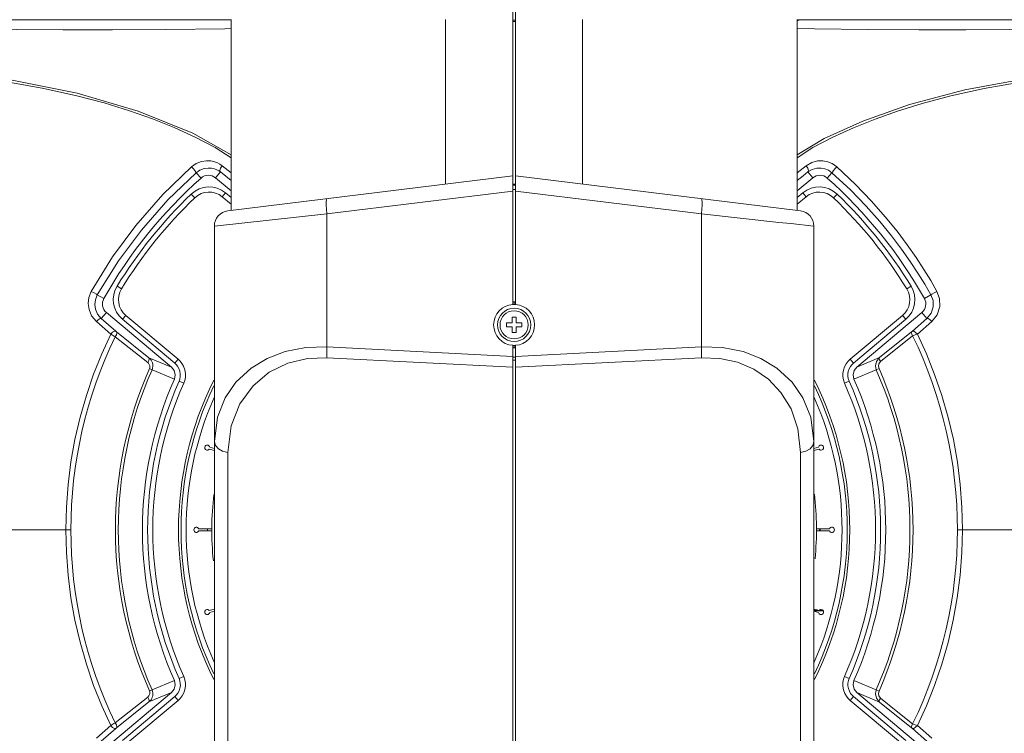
# Model space of a CAD drawing. Header units: millimetres. Extents: x 3925 to 5043, y -86 to 778.
# Tile 53 of 157: x 4387 to 4435, y 273 to 308. Entities that reach past the tile are written whole.
import ezdxf

# ---------------------------------------------------------------- set-up
doc = ezdxf.new("R2010")
doc.units = ezdxf.units.MM
doc.header["$LTSCALE"] = 46.255
for name, color, linetype in [('H30-RUBBER-MDXF_CONTINUOUS_LINE', 7, 'CONTINUOUS'), ('H30K-FRONT-CDXF_CONTINUOUS_LINE', 7, 'CONTINUOUS'), ('H30K-TOP-COVDXF_CONTINUOUS_LINE', 7, 'CONTINUOUS'), ('H60-LSM-GUIDDXF_CONTINUOUS_LINE', 7, 'CONTINUOUS'), ('METAL-NAMEPLDXF_CONTINUOUS_LINE', 7, 'CONTINUOUS'), ('PJ-LENS-FUJIDXF_CONTINUOUS_LINE', 7, 'CONTINUOUS')]:
    doc.layers.add(name, color=color, linetype=linetype)

msp = doc.modelspace()

# ---------------------------------------------------------------- linework, layer by layer
at = {"layer": 'H30-RUBBER-MDXF_CONTINUOUS_LINE', "color": 7, "linetype": 'Continuous', "lineweight": 0}
for p, q in [((4395.3326, 299.5617), (4395.5059, 299.3815)), ((4397.0025, 299.6183), (4396.8418, 299.4268)), ((4396.8418, 299.4268), (4397.2779, 299.0609)), ((4397.0025, 299.6183), (4397.2779, 299.3872)), ((4424.894, 299.3872), (4425.1694, 299.6183)), ((4424.894, 299.0609), (4425.3301, 299.4268)), ((4425.1694, 299.6183), (4425.3301, 299.4268)), ((4426.8393, 299.5617), (4426.666, 299.3815)), ((4391.7139, 295.0646), (4391.927, 294.9339)), ((4430.4581, 295.0646), (4430.245, 294.9339)), ((4391.9759, 293.4535), (4392.1366, 293.645)), ((4394.6927, 291.5002), (4392.1366, 293.645)), ((4430.0354, 293.645), (4427.4793, 291.5002)), ((4430.1961, 293.4535), (4430.0354, 293.645)), ((4394.532, 291.3086), (4391.9759, 293.4535)), ((4430.1961, 293.4535), (4427.64, 291.3086)), ((4394.532, 291.3086), (4394.6927, 291.5002)), ((4427.64, 291.3086), (4427.4793, 291.5002)), ((4394.7388, 290.4296), (4394.9674, 290.3282)), ((4427.4331, 290.4296), (4427.2045, 290.3282)), ((4396.2119, 287.1144), (4396.4656, 287.0464)), ((4396.461, 287.1512), (4396.2378, 287.211)), ((4425.9341, 287.211), (4425.711, 287.1512)), ((4425.711, 287.0476), (4425.96, 287.1144)), ((4396.3426, 283.2307), (4395.7006, 283.2307)), ((4395.7006, 283.1307), (4396.3503, 283.1307)), ((4426.4713, 283.2307), (4425.8217, 283.2307)), ((4425.8293, 283.1307), (4426.4713, 283.1307)), ((4396.461, 279.3137), (4396.2119, 279.2469)), ((4396.2378, 279.1503), (4396.461, 279.2101)), ((4425.96, 279.2469), (4425.711, 279.3137)), ((4425.711, 279.2101), (4425.9341, 279.1503)), ((4394.7388, 275.9317), (4394.9674, 276.0331)), ((4427.4331, 275.9317), (4427.2045, 276.0331)), ((4391.9759, 272.9078), (4394.532, 275.0527)), ((4392.1366, 272.7163), (4394.6927, 274.8611)), ((4394.532, 275.0527), (4394.6927, 274.8612)), ((4427.64, 275.0527), (4427.4793, 274.8612)), ((4427.4793, 274.8611), (4430.0354, 272.7163)), ((4427.64, 275.0527), (4430.1961, 272.9078))]:
    msp.add_line(p, q, dxfattribs=at)
for points in [[(4394.7388, 290.4296), (4394.7754, 290.5315), (4394.7986, 290.6536), (4394.8003, 290.7889), (4394.7759, 290.9282), (4394.7293, 291.0541), (4394.6693, 291.1578), (4394.6022, 291.2417), (4394.532, 291.3086)], [(4394.9674, 290.3282), (4395.0162, 290.4644), (4395.0473, 290.6275), (4395.0495, 290.8088), (4395.0171, 290.994), (4394.955, 291.1615), (4394.875, 291.2998), (4394.7858, 291.4113), (4394.6927, 291.5002)], [(4427.4793, 291.5002), (4427.3814, 291.4062), (4427.2836, 291.2801), (4427.202, 291.1287), (4427.1475, 290.9654), (4427.1221, 290.8047), (4427.1223, 290.6537), (4427.1473, 290.4964), (4427.2045, 290.3282)], [(4427.64, 291.3086), (4427.5662, 291.2378), (4427.4926, 291.143), (4427.4315, 291.0296), (4427.3905, 290.9066), (4427.3714, 290.7859), (4427.3715, 290.6731), (4427.3903, 290.5555), (4427.4331, 290.4296)], [(4394.532, 275.0527), (4394.6057, 275.1235), (4394.6793, 275.2183), (4394.7404, 275.3317), (4394.7815, 275.4547), (4394.8005, 275.5754), (4394.8004, 275.6882), (4394.7817, 275.8058), (4394.7388, 275.9317)], [(4394.6927, 274.8611), (4394.7906, 274.9552), (4394.8884, 275.0813), (4394.9699, 275.2326), (4395.0245, 275.3959), (4395.0498, 275.5566), (4395.0497, 275.7076), (4395.0246, 275.8649), (4394.9674, 276.0331)], [(4427.2045, 276.0331), (4427.1557, 275.8969), (4427.1246, 275.7338), (4427.1224, 275.5525), (4427.1548, 275.3673), (4427.2169, 275.1998), (4427.2969, 275.0615), (4427.3861, 274.95), (4427.4793, 274.8611)], [(4427.4331, 275.9317), (4427.3965, 275.8298), (4427.3733, 275.7077), (4427.3716, 275.5724), (4427.396, 275.4331), (4427.4427, 275.3072), (4427.5026, 275.2035), (4427.5697, 275.1196), (4427.64, 275.0527)]]:
    msp.add_lwpolyline(points, dxfattribs=at)
for centre, radius, start, end in [((4396.199, 298.6607), 1.25, 50, 133.88097), ((4425.9729, 298.6607), 1.25, 46.11903, 130), ((4411.086, 283.1807), 22.7268, 133.88097, 148.47257), ((4411.086, 283.1807), 22.4768, 133.88097, 148.47257), ((4396.199, 298.6607), 1, 50, 133.88097), ((4425.9729, 298.6607), 1, 46.11903, 130), ((4411.086, 283.1807), 22.4768, 31.52743, 46.11903), ((4411.086, 283.1807), 22.7268, 31.52743, 46.11903), ((4392.7793, 294.411), 1.25, 148.47257, 230), ((4429.3926, 294.411), 1.25, 310, 31.52743), ((4392.7793, 294.411), 1, 148.47257, 230), ((4429.3926, 294.411), 1, 310, 31.52743), ((4411.086, 283.1807), 17.8822, 156.08576, 203.91424), ((4411.086, 283.1807), 17.6322, 156.08576, 203.91426), ((4411.086, 283.1807), 16.375, 153.52169, 206.47833), ((4411.086, 283.1807), 16.25, 154.40251, 205.59767), ((4411.086, 283.1807), 16.25, 334.40238, 25.5976), ((4411.086, 283.1807), 16.375, 333.52173, 26.47828), ((4411.086, 283.1807), 17.6322, 336.08576, 23.91426), ((4411.086, 283.1807), 17.8822, 336.08576, 23.91424), ((4411.086, 283.1807), 16, 156.21495, 203.78558), ((4411.086, 283.1807), 16, 336.21443, 23.78547), ((4396.1142, 287.1923), 0.125, 8.57818, 321.42182), ((4426.0577, 287.1923), 0.125, 218.57818, 171.42182), ((4395.5861, 283.1807), 0.125, 23.57818, 336.42182), ((4426.5859, 283.1807), 0.125, 203.57818, 156.42182), ((4396.1142, 279.169), 0.125, 38.57818, 351.42182), ((4426.0577, 279.169), 0.125, 188.57818, 141.42182)]:
    msp.add_arc(centre, radius, start, end, dxfattribs=at)
at = {"layer": 'H30K-FRONT-CDXF_CONTINUOUS_LINE', "color": 7, "linetype": 'Continuous', "lineweight": 0}
for p, q in [((4434.0239, 304.7136), (4432.3878, 304.3523)), ((4391.0913, 304.0046), (4389.6855, 304.3763)), ((4429.7865, 303.6006), (4428.6922, 303.2109)), ((4396.8374, 300.9428), (4397.2779, 300.5934)), ((4424.894, 300.5934), (4425.3346, 300.9428)), ((4395.8096, 300.3436), (4395.579, 300.6027)), ((4396.5148, 300.3539), (4396.7547, 300.6398)), ((4396.5148, 300.3539), (4397.2779, 299.7136)), ((4424.894, 300.2297), (4425.1845, 300.4572)), ((4424.894, 299.7136), (4425.6571, 300.3539)), ((4425.1845, 300.4572), (4425.4172, 300.6398)), ((4425.6571, 300.3539), (4425.4172, 300.6398)), ((4426.3623, 300.3436), (4426.593, 300.6027)), ((4391.0695, 294.4622), (4390.7502, 294.6422)), ((4431.1024, 294.4622), (4431.4217, 294.6422)), ((4391.1926, 293.7843), (4390.9443, 293.4883)), ((4394.3713, 291.1171), (4391.1926, 293.7843)), ((4430.9793, 293.7843), (4427.8007, 291.1171)), ((4430.9793, 293.7843), (4431.2276, 293.4883)), ((4391.4035, 292.7238), (4390.7048, 293.3406)), ((4391.6472, 292.8742), (4390.9443, 293.4883)), ((4431.2276, 293.4883), (4430.5247, 292.8741)), ((4431.4671, 293.3406), (4430.7683, 292.7237)), ((4393.2086, 291.3416), (4391.623, 292.6035)), ((4393.2698, 291.5782), (4391.6853, 292.8423)), ((4430.4789, 292.8325), (4428.9115, 291.5821)), ((4430.5269, 292.6489), (4428.9589, 291.3992)), ((4394.3713, 291.1171), (4393.2698, 291.5782)), ((4428.9115, 291.5821), (4427.8007, 291.1171)), ((4393.2946, 291.0434), (4393.42, 290.9879)), ((4394.5103, 290.5309), (4393.42, 290.9879)), ((4428.7499, 290.9871), (4427.6616, 290.5309)), ((4428.8877, 291.048), (4428.7499, 290.9871)), ((4385.491, 283.1803), (4389.4602, 283.1806)), ((4442.0338, 283.1807), (4432.7117, 283.1806)), ((4393.42, 275.3734), (4394.5103, 275.8304)), ((4427.6616, 275.8304), (4428.7499, 275.3742)), ((4393.2946, 275.3179), (4393.42, 275.3734)), ((4428.8877, 275.3133), (4428.7499, 275.3742)), ((4391.1926, 272.577), (4394.3713, 275.2442)), ((4391.623, 273.7578), (4393.2086, 275.0197)), ((4391.6853, 273.519), (4393.2698, 274.7831)), ((4393.2698, 274.7831), (4394.3713, 275.2442)), ((4427.8007, 275.2442), (4428.9115, 274.7792)), ((4427.8007, 275.2442), (4430.9793, 272.577)), ((4428.9115, 274.7792), (4430.479, 273.5288)), ((4390.7048, 273.0207), (4391.4035, 273.6375)), ((4390.9443, 272.873), (4391.6472, 273.4871)), ((4430.5247, 273.4871), (4431.2276, 272.873)), ((4430.7684, 273.6376), (4431.4671, 273.0207))]:
    msp.add_line(p, q, dxfattribs=at)
for points in [[(4389.6855, 304.3763), (4388.057, 304.7315), (4386.2372, 305.0533), (4384.2908, 305.3352), (4382.2485, 305.5681), (4380.1184, 305.7413), (4377.8722, 305.8493), (4375.4432, 305.9065), (4372.7555, 305.9307)], [(4449.4164, 305.9307), (4446.7305, 305.9065), (4444.3409, 305.8507), (4442.1272, 305.746), (4439.9833, 305.5739), (4437.883, 305.3354), (4435.8779, 305.0443), (4434.0239, 304.7136)], [(4432.3878, 304.3523), (4430.9944, 303.9795), (4429.7865, 303.6006)], [(4394.5008, 302.8039), (4393.4375, 303.2267), (4392.321, 303.6222), (4391.0913, 304.0046)], [(4428.6922, 303.2109), (4427.6446, 302.7927), (4426.627, 302.335), (4425.6639, 301.8281), (4424.894, 301.3371)], [(4397.2779, 301.3371), (4396.4991, 301.8333), (4395.5282, 302.3431), (4394.5008, 302.8039)], [(4390.4582, 294.8151), (4391.4991, 296.4983), (4392.632, 298.0337), (4393.942, 299.534), (4395.3425, 300.8918)], [(4395.3425, 300.8918), (4395.5728, 301.0528), (4395.8314, 301.154), (4396.0768, 301.1904), (4396.2886, 301.1795), (4396.4661, 301.1392), (4396.6135, 301.0818), (4396.7357, 301.0149), (4396.8374, 300.9428)], [(4395.3425, 300.8918), (4395.4246, 300.8022), (4395.5039, 300.7094), (4395.56, 300.6367), (4395.579, 300.6027)], [(4395.579, 300.6027), (4395.7586, 300.7265), (4395.9606, 300.8042), (4396.1529, 300.832), (4396.3194, 300.8234), (4396.4595, 300.7922), (4396.5763, 300.7477), (4396.6735, 300.6957), (4396.7547, 300.6398)], [(4396.8374, 300.9428), (4396.7599, 300.8302), (4396.7292, 300.7179), (4396.7547, 300.6398)], [(4425.3346, 300.9428), (4425.6042, 301.1022), (4425.8821, 301.1793), (4426.1474, 301.1871), (4426.3849, 301.1415), (4426.6066, 301.0488), (4426.8294, 300.8918)], [(4425.3346, 300.9428), (4425.412, 300.8303), (4425.4427, 300.718), (4425.4172, 300.6398)], [(4425.4172, 300.6398), (4425.6319, 300.7635), (4425.8516, 300.8233), (4426.06, 300.8295), (4426.246, 300.7946), (4426.4192, 300.7234), (4426.593, 300.6027)], [(4426.8294, 300.8918), (4426.7473, 300.8022), (4426.6681, 300.7094), (4426.6119, 300.6367), (4426.593, 300.6027)], [(4426.8294, 300.8918), (4427.7416, 300.0332), (4428.5225, 299.2204), (4429.1916, 298.458), (4429.7664, 297.7467), (4430.2625, 297.0847), (4430.6937, 296.4673), (4431.0724, 295.8886), (4431.4093, 295.3408), (4431.7137, 294.8151)], [(4390.7502, 294.6422), (4391.7801, 296.2966), (4392.9005, 297.8038), (4394.1955, 299.2744), (4395.579, 300.6027)], [(4396.7547, 300.6398), (4397.0165, 300.4344), (4397.2779, 300.2297)], [(4426.593, 300.6027), (4427.4939, 299.763), (4428.2656, 298.9672), (4428.927, 298.2199), (4429.4954, 297.5223), (4429.986, 296.8724), (4430.4126, 296.2661), (4430.7872, 295.6975), (4431.1205, 295.159), (4431.4217, 294.6422)], [(4390.7048, 293.3406), (4390.4716, 293.6221), (4390.3451, 293.9226), (4390.305, 294.2153), (4390.3383, 294.5101), (4390.4582, 294.8151)], [(4390.4582, 294.8151), (4390.5927, 294.7394), (4390.7042, 294.6733), (4390.7502, 294.6422)], [(4390.9443, 293.4883), (4390.7605, 293.71), (4390.6612, 293.9456), (4390.6298, 294.1744), (4390.6561, 294.4045), (4390.7502, 294.6422)], [(4431.4217, 294.6422), (4431.5239, 294.3681), (4431.5337, 294.0599), (4431.4339, 293.7501), (4431.2276, 293.4883)], [(4431.7137, 294.8151), (4431.5793, 294.7394), (4431.4677, 294.6733), (4431.4217, 294.6422)], [(4431.7137, 294.8151), (4431.8439, 294.4635), (4431.8561, 294.0687), (4431.729, 293.6731), (4431.4671, 293.3406)], [(4390.7048, 293.3406), (4390.7961, 293.4319), (4390.884, 293.4861), (4390.9443, 293.4883)], [(4431.4671, 293.3406), (4431.3758, 293.4319), (4431.288, 293.4861), (4431.2276, 293.4883)], [(4389.2109, 283.1806), (4389.2392, 284.2895), (4389.3238, 285.3974), (4389.4642, 286.4979), (4389.6603, 287.5899), (4389.9119, 288.6715), (4390.2174, 289.737), (4390.5721, 290.774), (4390.9694, 291.771), (4391.4035, 292.7238)], [(4391.4035, 292.7238), (4391.4957, 292.8168), (4391.5853, 292.8721), (4391.6472, 292.8742)], [(4391.623, 292.6035), (4391.5788, 292.6275), (4391.5371, 292.6501), (4391.4957, 292.6728), (4391.4519, 292.6969), (4391.4035, 292.7237)], [(4391.623, 292.6035), (4391.6792, 292.7001), (4391.7016, 292.786), (4391.6853, 292.8423)], [(4391.6853, 292.8423), (4391.6775, 292.8486), (4391.6703, 292.8545), (4391.6631, 292.8605), (4391.6556, 292.8669), (4391.6472, 292.8742)], [(4430.5269, 292.6489), (4430.483, 292.7244), (4430.4662, 292.7911), (4430.4786, 292.8322)], [(4430.4789, 292.8325), (4430.5086, 292.8584), (4430.5247, 292.8741)], [(4430.7681, 292.7236), (4430.675, 292.8155), (4430.5853, 292.8708), (4430.5251, 292.8743)], [(4430.7684, 292.7237), (4430.6462, 292.6875), (4430.5269, 292.6489)], [(4430.7683, 292.7237), (4431.2058, 291.7635), (4431.6026, 290.7665), (4431.9571, 289.7288), (4432.2624, 288.6625), (4432.5135, 287.5805), (4432.7092, 286.4882), (4432.8493, 285.3861), (4432.9332, 284.2808), (4432.961, 283.1806)], [(4393.2086, 291.3416), (4393.264, 291.4375), (4393.286, 291.5225), (4393.2698, 291.5782)], [(4393.2946, 291.0434), (4393.3077, 291.0824), (4393.3136, 291.1282), (4393.3104, 291.1744), (4393.3003, 291.2141), (4393.286, 291.2476), (4393.2676, 291.2785), (4393.243, 291.3095), (4393.2086, 291.3416)], [(4393.42, 290.9879), (4393.4468, 291.0663), (4393.4602, 291.1578), (4393.4561, 291.2496), (4393.4386, 291.3282), (4393.4131, 291.3943), (4393.3794, 291.4551), (4393.334, 291.5157), (4393.2698, 291.5782)], [(4394.3713, 291.1171), (4394.5038, 290.9461), (4394.5526, 290.7382), (4394.5103, 290.5309)], [(4427.6616, 290.5309), (4427.6193, 290.7382), (4427.6681, 290.9461), (4427.8007, 291.1171)], [(4428.9115, 291.5821), (4428.7618, 291.3959), (4428.7102, 291.1841), (4428.7499, 290.9871)], [(4428.9589, 291.3992), (4428.8854, 291.2852), (4428.8622, 291.1613), (4428.8877, 291.048)], [(4428.9589, 291.3992), (4428.9161, 291.4733), (4428.899, 291.539), (4428.9115, 291.5821)], [(4391.4035, 273.6375), (4390.9689, 274.5915), (4390.5712, 275.5898), (4390.2162, 276.6279), (4389.9106, 277.6947), (4389.659, 278.7777), (4389.4631, 279.871), (4389.3228, 280.9739), (4389.2388, 282.0799), (4389.2109, 283.1806)], [(4432.961, 283.1806), (4432.9327, 282.0716), (4432.8481, 280.9637), (4432.7076, 279.8631), (4432.5115, 278.7711), (4432.26, 277.6896), (4431.9544, 276.6238), (4431.5996, 275.5868), (4431.2023, 274.5898), (4430.7684, 273.6376)], [(4394.5103, 275.8304), (4394.5526, 275.6231), (4394.5038, 275.4152), (4394.3713, 275.2442)], [(4427.8007, 275.2442), (4427.6681, 275.4152), (4427.6193, 275.6231), (4427.6616, 275.8304)], [(4393.2086, 275.0197), (4393.239, 275.0475), (4393.2631, 275.0764), (4393.2822, 275.1066), (4393.2974, 275.1394), (4393.3082, 275.1757), (4393.3133, 275.2119), (4393.3129, 275.246), (4393.3073, 275.2805), (4393.2946, 275.3179)], [(4393.2698, 274.7831), (4393.3265, 274.8372), (4393.371, 274.8936), (4393.4062, 274.9529), (4393.4336, 275.0177), (4393.4525, 275.0894), (4393.4605, 275.1613), (4393.4582, 275.2292), (4393.446, 275.2983), (4393.42, 275.3734)], [(4428.7499, 275.3742), (4428.7102, 275.1771), (4428.7618, 274.9654), (4428.9115, 274.7792)], [(4428.8877, 275.3133), (4428.8622, 275.2), (4428.8854, 275.0762), (4428.9589, 274.9621)], [(4393.2086, 275.0197), (4393.264, 274.9238), (4393.286, 274.8388), (4393.2698, 274.7831)], [(4428.9589, 274.9621), (4428.9161, 274.888), (4428.899, 274.8223), (4428.9115, 274.7792)], [(4428.9589, 274.9621), (4429.7191, 274.3556), (4430.5269, 273.7124)], [(4391.4034, 273.6375), (4391.4956, 273.5445), (4391.5852, 273.4892), (4391.6472, 273.4871)], [(4391.4035, 273.6376), (4391.4507, 273.6637), (4391.5038, 273.6929), (4391.5621, 273.7248), (4391.623, 273.7578)], [(4391.623, 273.7578), (4391.6792, 273.6612), (4391.7016, 273.5753), (4391.6853, 273.519)], [(4391.6472, 273.4871), (4391.6554, 273.4942), (4391.6645, 273.502), (4391.6746, 273.5104), (4391.6853, 273.519)], [(4430.5269, 273.7124), (4430.483, 273.6369), (4430.4662, 273.5702), (4430.4786, 273.5291)], [(4430.5247, 273.4871), (4430.5086, 273.5029), (4430.479, 273.5288)], [(4430.5245, 273.4873), (4430.5856, 273.4909), (4430.6751, 273.5459), (4430.7685, 273.6375)], [(4430.5269, 273.7124), (4430.6462, 273.6738), (4430.7684, 273.6375)]]:
    msp.add_lwpolyline(points, dxfattribs=at)
for centre, radius, start, end in [((4411.086, 283.1807), 22.9768, 131.67159, 150.59374), ((4396.1682, 299.9407), 0.5393, 50, 131.67159), ((4426.0038, 299.9407), 0.5393, 48.32841, 130), ((4411.086, 283.1807), 22.9768, 29.40626, 48.32841), ((4391.5393, 294.1974), 0.5393, 150.59374, 230), ((4430.6326, 294.1974), 0.5393, 310, 29.40626), ((4411.086, 283.1807), 21.625, 154.16632, 205.83368), ((4411.086, 283.1807), 21.625, 334.0327, 25.9673), ((4411.086, 283.1807), 19.4513, 156.15746, 203.84254), ((4411.086, 283.1807), 19.3142, 156.15746, 203.84254), ((4411.086, 283.1807), 19.312, 336.15733, 23.84267), ((4411.086, 283.1807), 19.4627, 336.15733, 23.84267), ((4411.086, 283.1807), 18.1322, 156.08576, 203.91424), ((4411.086, 283.1807), 18.1322, 336.08576, 23.91424)]:
    msp.add_arc(centre, radius, start, end, dxfattribs=at)
at = {"layer": 'H30K-TOP-COVDXF_CONTINUOUS_LINE', "color": 7, "linetype": 'Continuous', "lineweight": 0}
for p, q in [((4345.0095, 308.0557), (4397.2779, 308.0557)), ((4424.894, 308.0557), (4477.1624, 308.0557)), ((4386.5904, 305.1226), (4389.7689, 304.4847)), ((4433.0746, 304.6427), (4430.3751, 303.923)), ((4389.7689, 304.4847), (4392.739, 303.612)), ((4392.739, 303.612), (4395.4053, 302.5398)), ((4430.3751, 303.923), (4428.0998, 303.113)), ((4428.0998, 303.113), (4426.2095, 302.2672)), ((4395.4053, 302.5398), (4397.2779, 301.4728)), ((4426.2095, 302.2672), (4424.894, 301.4702))]:
    msp.add_line(p, q, dxfattribs=at)
for points in [[(4372.0483, 307.5639), (4372.8601, 307.5762), (4373.6956, 307.5874), (4374.6234, 307.5981), (4375.6645, 307.6078), (4376.8314, 307.6156), (4378.1181, 307.6207), (4379.5265, 307.6221), (4381.0796, 307.6193), (4382.8064, 307.612), (4384.721, 307.601), (4386.8159, 307.5887), (4389.0736, 307.5796), (4391.4864, 307.5794), (4394.0963, 307.5938), (4396.9787, 307.6287), (4397.2779, 307.6339)], [(4424.894, 307.6346), (4425.7336, 307.6207), (4428.3529, 307.5915), (4430.8293, 307.579), (4433.1311, 307.5797), (4435.237, 307.588), (4437.1457, 307.5991), (4438.8732, 307.6094), (4440.4477, 307.617), (4441.8971, 307.6213), (4443.2345, 307.622), (4444.4572, 307.6195), (4445.5628, 307.6144), (4446.5628, 307.6073), (4447.4661, 307.599), (4448.3108, 307.5895), (4449.1758, 307.5781), (4450.1236, 307.5639)], [(4450.2338, 306.0556), (4446.327, 306.0236), (4442.809, 305.9107), (4439.4846, 305.6502), (4436.1868, 305.2184), (4433.0746, 304.6427)]]:
    msp.add_lwpolyline(points, dxfattribs=at)
at = {"layer": 'H60-LSM-GUIDDXF_CONTINUOUS_LINE', "color": 7, "linetype": 'Continuous', "lineweight": 0}
for p, q in [((4425.872, 279.2705), (4425.711, 279.2705)), ((4426.1667, 279.2236), (4425.711, 279.2236)), ((4426.1261, 279.2705), (4425.9898, 279.2705))]:
    msp.add_line(p, q, dxfattribs=at)
for centre, radius, start, end in [((4411.0873, 283.1813), 14.9587, 179.80517, 180.18909), ((4411.086, 283.1807), 14.8965, 359.80739, 0.19241), ((4411.086, 283.1807), 14.9227, 359.80785, 0.19198)]:
    msp.add_arc(centre, radius, start, end, dxfattribs=at)
at = {"layer": 'METAL-NAMEPLDXF_CONTINUOUS_LINE', "color": 7, "linetype": 'Continuous', "lineweight": 0}
for p in [(4424.894, 308.0557), (4424.9355, 308.0057)]:
    msp.add_line(p, (4424.9355, 308.0557), dxfattribs=at)
at = {"layer": 'PJ-LENS-FUJIDXF_CONTINUOUS_LINE', "color": 7, "linetype": 'Continuous', "lineweight": 0}
for p, q in [((4411.0235, 322.3675), (4411.0235, 294.1787)), ((4411.1485, 294.1787), (4411.1485, 322.4032)), ((4397.2779, 308.0812), (4397.2779, 298.7602)), ((4407.7455, 308.0812), (4407.7455, 300.0455)), ((4411.1485, 308.0398), (4411.0235, 308.0398)), ((4411.1485, 307.9766), (4411.0235, 307.9766)), ((4414.4264, 300.0455), (4414.4264, 308.0812)), ((4424.894, 308.0812), (4424.894, 298.7602)), ((4411.0235, 300.448), (4397.1196, 298.7408)), ((4425.0524, 298.7408), (4411.1485, 300.448)), ((4411.1485, 300.0423), (4411.0235, 300.0423)), ((4411.1485, 299.9923), (4411.0235, 299.9923)), ((4411.1485, 299.7923), (4411.0235, 299.7923)), ((4401.9493, 298.5894), (4411.0235, 299.7036)), ((4411.1485, 299.7036), (4420.2226, 298.5894)), ((4401.9493, 298.5894), (4401.9261, 298.8167)), ((4396.461, 297.9964), (4401.9493, 298.5894)), ((4401.9493, 298.5894), (4401.9493, 292.1049)), ((4420.2226, 292.1049), (4420.2226, 298.5894)), ((4420.2226, 298.5894), (4423.9946, 298.1819)), ((4396.461, 272.81), (4396.461, 297.9964)), ((4423.9946, 298.1819), (4424.5827, 298.1182)), ((4424.5827, 298.1182), (4425.711, 297.9964)), ((4425.711, 272.8099), (4425.711, 297.9964)), ((4411.086, 294.3057), (4411.086, 294.1984)), ((4411.086, 294.3057), (4411.1485, 294.3057)), ((4411.086, 294.1807), (4411.1485, 294.1807)), ((4410.986, 293.2807), (4410.986, 293.5557)), ((4410.986, 293.5557), (4411.186, 293.5557)), ((4411.186, 293.5557), (4411.186, 293.2807)), ((4410.711, 293.0807), (4410.711, 293.2807)), ((4410.711, 293.2807), (4410.986, 293.2807)), ((4410.986, 293.0807), (4410.711, 293.0807)), ((4410.986, 292.8057), (4410.986, 293.0807)), ((4411.186, 293.2807), (4411.461, 293.2807)), ((4411.186, 293.0807), (4411.186, 292.8057)), ((4411.461, 293.0807), (4411.186, 293.0807)), ((4411.461, 293.2807), (4411.461, 293.0807)), ((4411.186, 292.8057), (4410.986, 292.8057)), ((4411.0235, 291.6434), (4401.9493, 292.1049)), ((4411.0235, 268.0383), (4411.0235, 292.1826)), ((4411.086, 292.1807), (4411.086, 292.0557)), ((4411.086, 292.1807), (4411.1485, 292.1807)), ((4411.1485, 268.0383), (4411.1485, 292.1826)), ((4420.2226, 292.1049), (4411.1485, 291.6434)), ((4411.0235, 291.6066), (4411.1485, 291.6066)), ((4411.086, 292.0557), (4411.1485, 292.0557)), ((4401.9493, 291.5785), (4411.0235, 291.117)), ((4411.0235, 291.4652), (4411.1485, 291.4652)), ((4411.1485, 291.117), (4420.2226, 291.5785)), ((4398.258, 291.0692), (4397.5133, 290.378)), ((4397.1196, 286.9581), (4397.28, 288.2492)), ((4397.1196, 272.2836), (4397.1196, 286.9581)), ((4425.0524, 286.9581), (4425.0524, 272.2836))]:
    msp.add_line(p, q, dxfattribs=at)
for points in [[(4401.9261, 298.8167), (4401.9142, 299.0163), (4401.9136, 299.1809), (4401.9255, 299.292), (4401.9493, 299.3338)], [(4420.2226, 298.5894), (4420.2458, 298.8167), (4420.2578, 299.0163), (4420.2583, 299.1809), (4420.2465, 299.292), (4420.2226, 299.3338)], [(4401.9493, 292.1049), (4400.9201, 292.0725), (4399.9131, 291.8751), (4399.0388, 291.5411), (4398.258, 291.0692)], [(4401.9493, 292.1049), (4401.9427, 291.914), (4401.9427, 291.7343), (4401.9493, 291.5785)], [(4420.2226, 292.1049), (4421.2498, 292.0727), (4422.2564, 291.8758), (4423.1293, 291.543), (4423.9088, 291.0731), (4424.6553, 290.3819), (4425.1766, 289.6281), (4425.5545, 288.6834), (4425.711, 287.4845)], [(4420.2226, 291.5785), (4420.2292, 291.7328), (4420.2292, 291.9114), (4420.2226, 292.1049)], [(4398.3497, 290.2113), (4399.1415, 290.8677), (4400.0528, 291.3131), (4401.0087, 291.5416), (4401.9493, 291.5785)], [(4420.2226, 291.5785), (4421.1208, 291.5471), (4421.9794, 291.3601), (4422.7791, 291.0174), (4423.4892, 290.5274), (4424.1015, 289.8842), (4424.5938, 289.0772), (4424.9263, 288.1069), (4425.0524, 286.9581)], [(4397.5133, 290.378), (4396.9938, 289.6252), (4396.6168, 288.6814), (4396.461, 287.4845)], [(4397.28, 288.2492), (4397.7096, 289.3341), (4398.3497, 290.2113)], [(4397.1196, 286.9581), (4396.8644, 287.0142), (4396.6552, 287.1284), (4396.5121, 287.2921), (4396.461, 287.4845)], [(4425.711, 287.4845), (4425.6634, 287.2986), (4425.5285, 287.1378), (4425.3163, 287.0175), (4425.0524, 286.9581)]]:
    msp.add_lwpolyline(points, dxfattribs=at)
msp.add_circle((4411.086, 293.1807), 0.6875, dxfattribs=at)
for centre, radius, start, end in [((4397.211, 297.9964), 0.75, 97, 180), ((4424.961, 297.9964), 0.75, 0, 83), ((4411.086, 293.1807), 1, 93.58332, 266.41668), ((4411.086, 293.1807), 0.8125, 90, 269.69944), ((4411.086, 293.1807), 1.125, 90, 93.18474), ((4411.086, 293.1807), 1, 90, 92.50594), ((4411.086, 293.1807), 0.8125, 270, 89.69944), ((4411.086, 293.1807), 1, 273.58332, 86.41668), ((4411.086, 293.1807), 1, 267.49414, 270), ((4411.086, 293.1807), 1.125, 266.81526, 270), ((4411.086, 283.1807), 14.75, 173.31398, 185.85574), ((4411.086, 283.1807), 14.75, 354.51567, 6.7454)]:
    msp.add_arc(centre, radius, start, end, dxfattribs=at)

doc.saveas('drawing.dxf')
